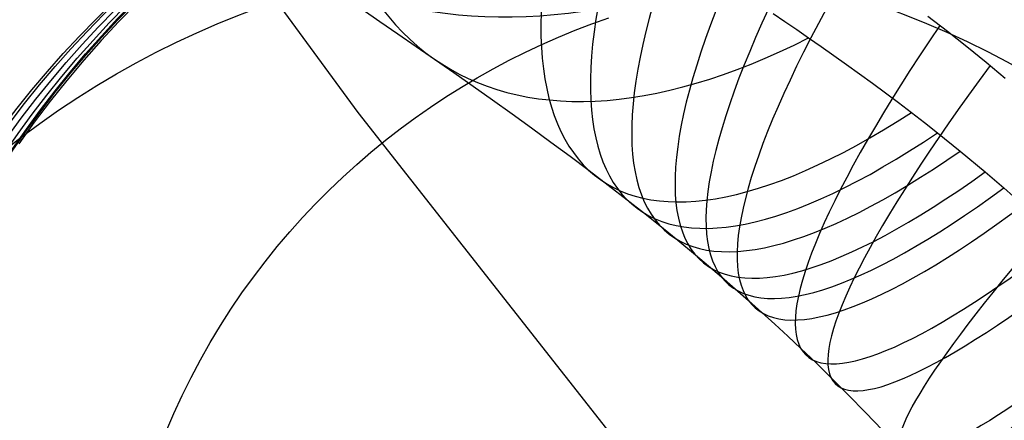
# Model space of a CAD drawing. Extents: x 35624 to 36541, y 4015 to 4839.
# Tile 10 of 150: x 35800.41 to 35817.24, y 4139.78 to 4146.63. Entities that reach past the tile are written whole.
import ezdxf

# ---------------------------------------------------------------- set-up
doc = ezdxf.new("R2010")
doc.units = 0
for name, color, linetype in [('FUSTO_INTERNO', 200, 'CONTINUOUS'), ('GAMBE', 96, 'CONTINUOUS'), ('IGES_LEVEL_1', 4, 'CONTINUOUS')]:
    doc.layers.add(name, color=color, linetype=linetype)

msp = doc.modelspace()

# ---------------------------------------------------------------- linework, layer by layer
at = {"layer": 'FUSTO_INTERNO'}
for p, q in [((35801.29475426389, 4151.725805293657, -207.4437609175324), (35806.19203790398, 4145.04328249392, -207.4433541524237)), ((35806.19203790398, 4145.04328249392, -207.4433541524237), (35811.30560450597, 4138.530639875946, -207.4429473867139))]:
    msp.add_line(p, q, dxfattribs=at)
for centre, radius, start, end in [((35963.01810112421, 4253.916306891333, -193.153372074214), 166.5287774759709, 179.9999999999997, 225.0003263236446), ((35963.01997296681, 4253.916442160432, -185.1559709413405), 153.529563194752, 179.9999999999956, 270.0000066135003), ((35963.01998031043, 4253.916306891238, -160.1559709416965), 153.5295631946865, 179.9999999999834, 225.00013538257), ((35811.07003753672, 4147.432000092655, -154.6564491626), 18.92644604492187, 339.1427322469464, 90.87803346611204), ((35811.07003753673, 4147.432000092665, -206.6554839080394), 18.92644604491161, 339.1427322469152, 90.87803346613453), ((35811.07003753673, 4147.432000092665, -180.6559665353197), 18.92644604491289, 339.1427322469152, 90.87803346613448), ((35811.07003753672, 4147.432000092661, -154.6564491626), 18.92644604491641, 339.1427322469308, 90.87803346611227), ((35811.07003753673, 4147.432000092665, -206.6554839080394), 18.92644604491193, 339.1427322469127, 90.87803346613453), ((35811.07003753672, 4147.432000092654, -154.6564491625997), 17.92644604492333, 339.1427322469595, 90.8780334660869), ((35811.07003753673, 4147.432000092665, -206.6554839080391), 17.92644604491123, 339.1427322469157, 90.87803346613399), ((35811.07003753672, 4147.432000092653, -154.6564491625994), 16.92644604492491, 339.1427322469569, 90.87803346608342), ((35811.07003753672, 4147.432000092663, -206.6554839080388), 16.92644604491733, 339.142732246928, 90.87803346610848), ((35811.07003753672, 4147.432000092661, -180.6559665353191), 16.92644604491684, 339.1427322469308, 90.87803346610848)]:
    msp.add_arc(centre, radius, start, end, dxfattribs=at)
at = {"layer": 'GAMBE'}
for p, q in [((35802.42229627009, 4146.915173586, -152.6564491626), (35802.10986583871, 4146.597738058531, -152.6564491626)), ((35802.10986583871, 4146.597738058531, -152.6564491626), (35801.80459835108, 4146.27107615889, -152.6564491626)), ((35809.90693765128, 4146.447815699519, -147.9973043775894), (35810.19366606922, 4146.557553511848, -147.9973043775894)), ((35810.19366606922, 4146.557553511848, -147.9973043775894), (35810.48207249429, 4146.659994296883, -147.9973043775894)), ((35809.62206656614, 4146.330782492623, -147.9973043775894), (35809.90693765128, 4146.447815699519, -147.9973043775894)), ((35801.80459835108, 4146.27107615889, -152.6564491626), (35801.5067865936, 4145.935275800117, -152.6564491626)), ((35809.05862349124, 4146.074852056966, -147.9973043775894), (35809.33923409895, 4146.206458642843, -147.9973043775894)), ((35809.33923409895, 4146.206458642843, -147.9973043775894), (35809.62206656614, 4146.330782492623, -147.9973043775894)), ((35808.78041993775, 4145.93597383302, -147.9973043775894), (35809.05862349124, 4146.074852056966, -147.9973043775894)), ((35801.5067865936, 4145.935275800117, -152.6564491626), (35801.21672593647, 4145.590430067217, -152.6564491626)), ((35808.50481058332, 4145.789838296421, -147.9973043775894), (35808.78041993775, 4145.93597383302, -147.9973043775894)), ((35808.23198451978, 4145.636463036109, -147.9973043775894), (35808.50481058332, 4145.789838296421, -147.9973043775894)), ((35801.21672593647, 4145.590430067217, -152.6564491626), (35800.93471432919, 4145.23663726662, -152.6564491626)), ((35807.96213278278, 4145.47586894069, -147.9973043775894), (35808.23198451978, 4145.636463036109, -147.9973043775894)), ((35807.69544834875, 4145.308080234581, -147.9973043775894), (35807.96213278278, 4145.47586894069, -147.9973043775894)), ((35800.93471432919, 4145.23663726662, -152.6564491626), (35800.66105229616, 4144.874000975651, -152.6564491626)), ((35807.43212613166, 4145.133124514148, -147.9973043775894), (35807.69544834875, 4145.308080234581, -147.9973043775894)), ((35807.17236297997, 4144.951032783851, -147.9973043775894), (35807.43212613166, 4145.133124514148, -147.9973043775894)), ((35800.66105229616, 4144.874000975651, -152.6564491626), (35800.39604293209, 4144.502630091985, -152.6564491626)), ((35806.91635767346, 4144.761839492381, -147.9973043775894), (35807.17236297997, 4144.951032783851, -147.9973043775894)), ((35806.66431092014, 4144.565582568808, -147.9973043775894), (35806.91635767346, 4144.761839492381, -147.9973043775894)), ((35806.41642535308, 4144.362303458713, -147.9973043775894), (35806.66431092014, 4144.565582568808, -147.9973043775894)), ((35806.17290552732, 4144.15204716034, -147.9973043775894), (35806.41642535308, 4144.362303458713, -147.9973043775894)), ((35805.93395791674, 4143.934862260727, -147.9973043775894), (35806.17290552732, 4144.15204716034, -147.9973043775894)), ((35805.69979091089, 4143.710800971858, -147.9973043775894), (35805.93395791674, 4143.934862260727, -147.9973043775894)), ((35805.47061481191, 4143.479919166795, -147.9973043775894), (35805.69979091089, 4143.710800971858, -147.9973043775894)), ((35805.24664183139, 4143.242276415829, -147.9973043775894), (35805.47061481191, 4143.479919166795, -147.9973043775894)), ((35805.0280860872, 4142.997936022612, -147.9973043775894), (35805.24664183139, 4143.242276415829, -147.9973043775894)), ((35804.81516360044, 4142.746965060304, -147.9973043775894), (35805.0280860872, 4142.997936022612, -147.9973043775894)), ((35804.60809229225, 4142.489434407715, -147.9973043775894), (35804.81516360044, 4142.746965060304, -147.9973043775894)), ((35804.40709198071, 4142.225418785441, -147.9973043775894), (35804.60809229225, 4142.489434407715, -147.9973043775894)), ((35804.21238437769, 4141.954996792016, -147.9973043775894), (35804.40709198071, 4142.225418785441, -147.9973043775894)), ((35804.02419308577, 4141.678250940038, -147.9973043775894), (35804.21238437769, 4141.954996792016, -147.9973043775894)), ((35803.84274359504, 4141.395267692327, -147.9973043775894), (35804.02419308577, 4141.678250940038, -147.9973043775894)), ((35803.66826328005, 4141.106137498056, -147.9973043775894), (35803.84274359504, 4141.395267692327, -147.9973043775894)), ((35803.50098139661, 4140.810954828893, -147.9973043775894), (35803.66826328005, 4141.106137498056, -147.9973043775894)), ((35803.34112907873, 4140.509818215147, -147.9973043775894), (35803.50098139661, 4140.810954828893, -147.9973043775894)), ((35803.18893933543, 4140.20283028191, -147.9973043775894), (35803.34112907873, 4140.509818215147, -147.9973043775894)), ((35803.04464704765, 4139.890097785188, -147.9973043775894), (35803.18893933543, 4140.20283028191, -147.9973043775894)), ((35802.90848896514, 4139.57173164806, -147.9973043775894), (35803.04464704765, 4139.890097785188, -147.9973043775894))]:
    msp.add_line(p, q, dxfattribs=at)
at = {"layer": 'GAMBE', "extrusion": (0.00277982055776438, -2.76559567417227e-05, 0.9999961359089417)}
msp.add_circle((35814.63676603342, 4134.76584461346, -156.4098009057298), 17.0026720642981, dxfattribs=at)
at = {"layer": 'GAMBE', "extrusion": (0.002014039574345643, -2.014173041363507e-05, 0.9999979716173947)}
msp.add_circle((35814.6167892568, 4134.838991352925, -144.9133844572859), 17.00266802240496, dxfattribs=at)
at = {"layer": 'GAMBE', "extrusion": (-0.0003772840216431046, 3.770200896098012e-06, 0.9999999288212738)}
msp.add_circle((35814.32746907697, 4134.916965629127, -185.1466646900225), 17.00267542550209, dxfattribs=at)
at = {"layer": 'GAMBE', "extrusion": (-0.0001882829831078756, -1.596144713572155e-06, 0.9999999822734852)}
msp.add_circle((35814.3677391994, 4134.89160349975, -168.9030970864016), 17.00455458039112, dxfattribs=at)
at = {"layer": 'GAMBE', "extrusion": (3.9246970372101e-05, 5.714019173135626e-08, 0.9999999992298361)}
msp.add_circle((35813.75660068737, 4134.615820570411, -332.374481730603), 17.00267310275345, dxfattribs=at)
at = {"layer": 'GAMBE', "extrusion": (0.002048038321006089, -2.003495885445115e-05, 0.9999979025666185)}
msp.add_circle((35814.40298837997, 4134.69389163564, -221.5261710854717), 17.00266817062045, dxfattribs=at)
at = {"layer": 'GAMBE', "extrusion": (0.05626475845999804, 0.05250560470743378, 0.9970343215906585)}
msp.add_circle((-21410.67525187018, -28946.49893538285, 1812.162315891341), 15.66086627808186, dxfattribs=at)
at = {"layer": 'IGES_LEVEL_1'}
for p, q in [((35806.26465805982, 4146.807578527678, -134.9269419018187), (35806.56985726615, 4146.598419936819, -134.5713559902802)), ((35813.29240101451, 4146.736050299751, -143.1742495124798), (35813.49152240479, 4146.599735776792, -143.0241675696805)), ((35806.56985726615, 4146.598419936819, -134.5713559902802), (35806.87829179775, 4146.386252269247, -134.2242747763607)), ((35813.49152240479, 4146.599735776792, -143.0241675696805), (35813.69288502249, 4146.460955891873, -142.8793121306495)), ((35815.93427957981, 4146.688066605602, -118.1686890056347), (35816.26887132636, 4146.430462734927, -118.0567712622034)), ((35806.87829179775, 4146.386252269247, -134.2242747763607), (35807.18944717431, 4146.171297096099, -133.8863866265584)), ((35813.69288502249, 4146.460955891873, -142.8793121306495), (35813.89629434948, 4146.319738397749, -142.7396821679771)), ((35816.26887132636, 4146.430462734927, -118.0567712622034), (35816.60074451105, 4146.167883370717, -117.9508367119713)), ((35813.89629434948, 4146.319738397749, -142.7396821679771), (35814.1111602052, 4146.169351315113, -142.5991228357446)), ((35807.18944717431, 4146.171297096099, -133.8863866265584), (35807.50279212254, 4145.953786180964, -133.558402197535)), ((35814.1111602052, 4146.169351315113, -142.5991228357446), (35814.32781570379, 4146.016305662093, -142.4641772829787)), ((35816.60074451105, 4146.167883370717, -117.9508367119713), (35816.93002011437, 4145.900136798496, -117.8507877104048)), ((35807.50279212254, 4145.953786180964, -133.558402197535), (35807.83251576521, 4145.723623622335, -133.226419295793)), ((35814.32781570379, 4146.016305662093, -142.4641772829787), (35814.5460216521, 4145.860582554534, -142.3347365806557)), ((35816.93002011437, 4145.900136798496, -117.8507877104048), (35817.2568191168, 4145.627031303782, -117.7565266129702)), ((35807.83251576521, 4145.723623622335, -133.226419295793), (35808.16356001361, 4145.490963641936, -132.906241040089)), ((35814.5460216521, 4145.860582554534, -142.3347365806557), (35814.76553885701, 4145.702163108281, -142.2106917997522)), ((35814.76553885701, 4145.702163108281, -142.2106917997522), (35814.98612812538, 4145.541028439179, -142.0919340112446)), ((35814.98612812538, 4145.541028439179, -142.0919340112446), (35815.20755026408, 4145.377159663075, -141.9783542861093)), ((35808.16356001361, 4145.490963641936, -132.906241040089), (35808.49542590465, 4145.255855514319, -132.5980410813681)), ((35815.20755026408, 4145.377159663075, -141.9783542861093), (35815.42956607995, 4145.210537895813, -141.8698436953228)), ((35808.49542590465, 4145.255855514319, -132.5980410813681), (35808.82759171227, 4145.018361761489, -132.3020110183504)), ((35815.42956607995, 4145.210537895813, -141.8698436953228), (35815.65193637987, 4145.041144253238, -141.7662933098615)), ((35815.65193637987, 4145.041144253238, -141.7662933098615), (35815.87417824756, 4144.869163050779, -141.6677090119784)), ((35808.82759171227, 4145.018361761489, -132.3020110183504), (35809.15951268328, 4144.778558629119, -132.0183589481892)), ((35815.87417824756, 4144.869163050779, -141.6677090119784), (35816.09638988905, 4144.694384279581, -141.5738715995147)), ((35809.15951268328, 4144.778558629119, -132.0183589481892), (35809.4906209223, 4144.536536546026, -131.7473079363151)), ((35816.09638988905, 4144.694384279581, -141.5738715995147), (35816.48442972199, 4144.381947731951, -141.420871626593)), ((35809.4906209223, 4144.536536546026, -131.7473079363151), (35809.82032543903, 4144.292400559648, -131.4890943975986)), ((35816.48442972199, 4144.381947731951, -141.420871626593), (35816.91287953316, 4144.02520694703, -141.2670929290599)), ((35809.82032543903, 4144.292400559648, -131.4890943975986), (35810.14801237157, 4144.046270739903, -131.2439663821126)), ((35810.14801237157, 4144.046270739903, -131.2439663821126), (35810.47280995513, 4143.79851130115, -131.0122487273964)), ((35816.91287953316, 4144.02520694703, -141.2670929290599), (35817.23262278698, 4143.750214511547, -141.1622463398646)), ((35810.47280995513, 4143.79851130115, -131.0122487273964), (35810.79516517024, 4143.548672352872, -130.7929268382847)), ((35817.23262278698, 4143.750214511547, -141.1622463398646), (35817.5647523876, 4143.455958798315, -141.0620005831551)), ((35810.79516517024, 4143.548672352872, -130.7929268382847), (35811.07511421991, 4143.328361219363, -130.6107055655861)), ((35811.07511421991, 4143.328361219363, -130.6107055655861), (35811.35294884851, 4143.106365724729, -130.4374179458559)), ((35811.35294884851, 4143.106365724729, -130.4374179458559), (35811.65823399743, 4142.858235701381, -130.2557421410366)), ((35811.65823399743, 4142.858235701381, -130.2557421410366), (35811.96047773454, 4142.608009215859, -130.0847028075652)), ((35811.96047773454, 4142.608009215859, -130.0847028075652), (35812.40871090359, 4142.228024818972, -129.8468211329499)), ((35812.40871090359, 4142.228024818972, -129.8468211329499), (35812.64026827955, 4142.027244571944, -129.7313189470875)), ((35812.64026827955, 4142.027244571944, -129.7313189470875), (35812.86974972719, 4141.825074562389, -129.6217724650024)), ((35812.86974972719, 4141.825074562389, -129.6217724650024), (35813.09605611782, 4141.6224708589, -129.5184799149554)), ((35813.09605611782, 4141.6224708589, -129.5184799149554), (35813.32028288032, 4141.418436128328, -129.4207683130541)), ((35813.32028288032, 4141.418436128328, -129.4207683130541), (35813.54240333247, 4141.212953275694, -129.3285235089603)), ((35813.54240333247, 4141.212953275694, -129.3285235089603), (35813.76239174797, 4141.006005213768, -129.241629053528)), ((35813.76239174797, 4141.006005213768, -129.241629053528), (35814.02290508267, 4140.756317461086, -129.1444789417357)), ((35814.02290508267, 4140.756317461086, -129.1444789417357), (35814.2803167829, 4140.504471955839, -129.0546250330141)), ((35814.2803167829, 4140.504471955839, -129.0546250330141), (35814.57694972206, 4140.207627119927, -128.9586851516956)), ((35814.57694972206, 4140.207627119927, -128.9586851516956), (35814.86932112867, 4139.907758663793, -128.8722015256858)), ((35814.86932112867, 4139.907758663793, -128.8722015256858), (35815.15741375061, 4139.604831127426, -128.7949557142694))]:
    msp.add_line(p, q, dxfattribs=at)
at = {"layer": 'IGES_LEVEL_1', "extrusion": (0.6519690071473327, -0.4126041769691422, 0.6361558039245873)}
msp.add_arc((22667.90284390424, -17941.02208718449, 21545.69988263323), 15.84154430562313, 142.1624584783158, 219.8894017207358, dxfattribs=at)
at = {"layer": 'IGES_LEVEL_1', "extrusion": (0.7281826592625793, -0.4813130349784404, 0.4879423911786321)}
msp.add_arc((23219.17455354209, -13577.00525902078, 24013.73219888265), 15.84170335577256, 137.5978344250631, 220.7015350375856, dxfattribs=at)
at = {"layer": 'IGES_LEVEL_1', "extrusion": (0.7588358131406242, -0.5525772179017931, 0.3447123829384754)}
msp.add_arc((24445.70578420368, -9261.763137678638, 24838.87580611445), 15.84831891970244, 133.27336401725, 221.9221254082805, dxfattribs=at)
at = {"layer": 'IGES_LEVEL_1', "extrusion": (0.7590239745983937, -0.5711273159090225, 0.312563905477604)}
msp.add_arc((24858.08993164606, -8290.237476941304, 24773.87710019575), 15.85084148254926, 132.4444826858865, 222.2510947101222, dxfattribs=at)
at = {"layer": 'IGES_LEVEL_1', "extrusion": (0.7571704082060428, -0.5874989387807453, 0.2855485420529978)}
msp.add_arc((25242.32920670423, -7479.622201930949, 24643.97992304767), 15.85321192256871, 131.799959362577, 222.5319223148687, dxfattribs=at)
at = {"layer": 'IGES_LEVEL_1', "extrusion": (0.7530144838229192, -0.6058519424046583, 0.2567345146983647)}
msp.add_arc((25692.66263851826, -6623.258703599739, 24423.72059177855), 15.85591039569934, 131.1795072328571, 222.8340535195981, dxfattribs=at)
at = {"layer": 'IGES_LEVEL_1', "extrusion": (0.7485887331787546, -0.619690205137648, 0.2357943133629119)}
msp.add_arc((26043.15373003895, -6008.951436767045, 24211.25039251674), 15.85807292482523, 130.7725382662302, 223.0505422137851, dxfattribs=at)
at = {"layer": 'IGES_LEVEL_1', "extrusion": (0.7428318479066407, -0.6341960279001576, 0.214467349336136)}
msp.add_arc((26419.27469283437, -5392.063559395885, 23948.41156652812), 15.86035719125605, 130.3992778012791, 223.2662075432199, dxfattribs=at)
at = {"layer": 'IGES_LEVEL_1', "extrusion": (0.7282916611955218, -0.6629327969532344, 0.1735262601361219)}
msp.add_arc((27186.01087316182, -4240.236315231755, 23315.22899616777), 15.86519908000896, 129.7991750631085, 223.6548443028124, dxfattribs=at)
at = {"layer": 'IGES_LEVEL_1', "extrusion": (0.7178120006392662, -0.6799267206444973, 0.1498185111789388)}
msp.add_arc((27650.93638307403, -3597.386184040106, 22873.34580643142), 15.8682683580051, 129.5218320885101, 223.8583703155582, dxfattribs=at)
at = {"layer": 'IGES_LEVEL_1', "extrusion": (-0.6888491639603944, 0.7184976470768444, -0.09616631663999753)}
msp.add_arc((-28733.61182515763, -2225.306496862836, -21684.98110830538), 15.87610620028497, 315.7616260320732, 50.9218006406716, dxfattribs=at)
at = {"layer": 'IGES_LEVEL_1', "extrusion": (-0.6613209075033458, 0.748173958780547, -0.05376229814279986)}
msp.add_arc((-29592.21275088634, -1237.853231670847, -20583.02358546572), 15.88330064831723, 315.5583054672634, 51.10054723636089, dxfattribs=at)
at = {"layer": 'IGES_LEVEL_1', "extrusion": (-0.6400638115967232, 0.7679411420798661, -0.02418097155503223)}
msp.add_arc((-30178.2743495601, -607.033211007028, -19744.62758027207), 15.88889733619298, 315.4743676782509, 51.1404041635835, dxfattribs=at)

doc.saveas('drawing.dxf')
